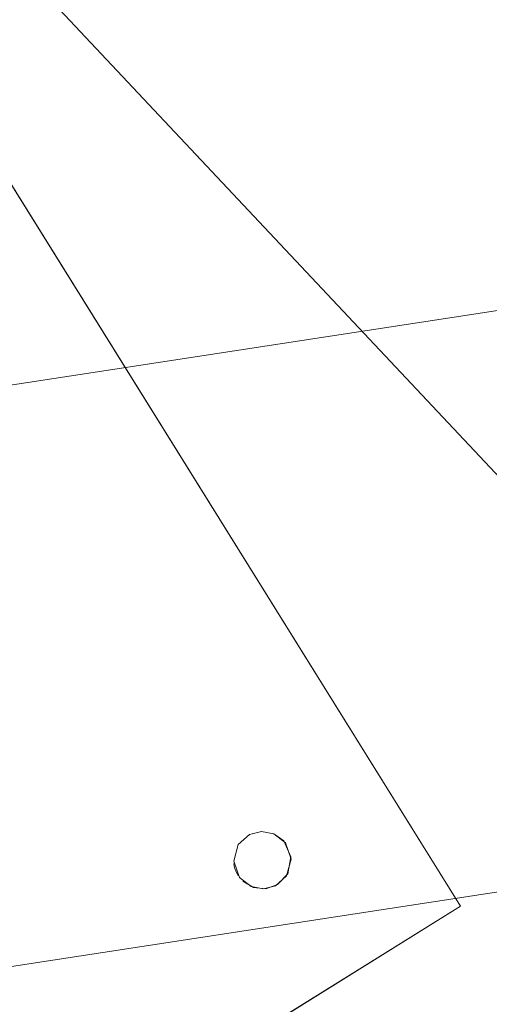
# Model space of a CAD drawing. Extents: x 3503739 to 3504470, y 5375172 to 5375561.
# Tile 47 of 142: x 3504139.279 to 3504139.442, y 5375389.666 to 5375390.009. Entities that reach past the tile are written whole.
import ezdxf

# ---------------------------------------------------------------- set-up
doc = ezdxf.new("R2010")
doc.units = 0
doc.header["$MEASUREMENT"] = 0
for name, color, linetype in [('3WP_KANALISATION', 7, 'Continuous'), ('_4WP_KANCAD_', 7, 'Continuous'), ('_4WP_KANCADT_', 7, 'Continuous'), ('BHM_WA', 7, 'Continuous')]:
    doc.layers.add(name, color=color, linetype=linetype)

msp = doc.modelspace()

# ---------------------------------------------------------------- linework, layer by layer
at = {"layer": '3WP_KANALISATION', "color": 7, "linetype": 'Continuous', "lineweight": 20}
for points in [[(3504138.88035, 5375389.82089), (3504140.8869, 5375390.12859), (3504141.10365, 5375388.71511), (3504139.09711, 5375388.40741), (3504138.88035, 5375389.82089)], [(3504139.10836, 5375389.65351), (3504140.71952, 5375389.90058), (3504140.87565, 5375388.88249), (3504139.26448, 5375388.63542), (3504139.10836, 5375389.65351)]]:
    msp.add_lwpolyline(points, dxfattribs=at)
at = {"layer": '_4WP_KANCAD_', "color": 7, "linetype": 'Continuous', "lineweight": 20}
for points in [[(3504138.88035, 5375389.82089), (3504140.8869, 5375390.12859), (3504141.10365, 5375388.71511), (3504139.09711, 5375388.40741), (3504138.88035, 5375389.82089)], [(3504139.10836, 5375389.65351), (3504140.71952, 5375389.90058), (3504140.87565, 5375388.88249), (3504139.26448, 5375388.63542), (3504139.10836, 5375389.65351)]]:
    msp.add_lwpolyline(points, dxfattribs=at)
at = {"layer": '_4WP_KANCADT_', "color": 7, "linetype": 'Continuous', "lineweight": 20}
msp.add_line((3504139.56424, 5375389.72342), (3504131.91123, 5375397.87138), dxfattribs=at)
at = {"layer": 'BHM_WA', "color": 254, "linetype": 'Continuous', "lineweight": 9}
for p, q in [((3504139.24749, 5375389.99738), (3504139.43245, 5375389.70024)), ((3504139.35365, 5375389.71506), (3504139.35379, 5375389.7142)), ((3504139.35379, 5375389.7142), (3504139.35401, 5375389.71336)), ((3504139.35401, 5375389.71336), (3504139.3543, 5375389.71253)), ((3504139.3543, 5375389.71253), (3504139.35466, 5375389.71174)), ((3504139.35466, 5375389.71174), (3504139.35509, 5375389.71098)), ((3504139.13531, 5375389.51528), (3504139.43245, 5375389.70024))]:
    msp.add_line(p, q, dxfattribs=at)
for points in [[(3504138.95035, 5375389.81242, 0), (3504139.13531, 5375389.51528, 0), (3504139.43245, 5375389.70024, 0), (3504139.24749, 5375389.99738, 0), (3504138.95035, 5375389.81242, 0), (3504139.13531, 5375389.51528, 0)], [(3504139.35358, 5375389.71593, 0), (3504139.35365, 5375389.71506, 0), (3504139.35379, 5375389.7142, 0), (3504139.35401, 5375389.71336, 0), (3504139.3543, 5375389.71253, 0), (3504139.35466, 5375389.71174, 0), (3504139.35509, 5375389.71098, 0), (3504139.35558, 5375389.71026, 0), (3504139.35614, 5375389.70958, 0), (3504139.35674, 5375389.70896, 0), (3504139.35741, 5375389.70839, 0), (3504139.35812, 5375389.70789, 0), (3504139.35887, 5375389.70744, 0), (3504139.35965, 5375389.70707, 0), (3504139.36047, 5375389.70676, 0), (3504139.36131, 5375389.70652, 0), (3504139.36217, 5375389.70636, 0), (3504139.36304, 5375389.70628, 0), (3504139.36391, 5375389.70627, 0), (3504139.36478, 5375389.70633, 0), (3504139.36564, 5375389.70648, 0), (3504139.36649, 5375389.70669, 0), (3504139.36731, 5375389.70698, 0), (3504139.3681, 5375389.70734, 0), (3504139.36886, 5375389.70777, 0), (3504139.36958, 5375389.70827, 0), (3504139.37026, 5375389.70882, 0), (3504139.37088, 5375389.70943, 0), (3504139.37145, 5375389.71009, 0), (3504139.37195, 5375389.7108, 0), (3504139.3724, 5375389.71155, 0), (3504139.37278, 5375389.71234, 0), (3504139.37308, 5375389.71316, 0), (3504139.37332, 5375389.714, 0), (3504139.37348, 5375389.71485, 0), (3504139.37356, 5375389.71572, 0), (3504139.37357, 5375389.71659, 0), (3504139.37351, 5375389.71746, 0), (3504139.37336, 5375389.71833, 0), (3504139.37315, 5375389.71917, 0), (3504139.37286, 5375389.71999, 0), (3504139.3725, 5375389.72079, 0), (3504139.37207, 5375389.72155, 0), (3504139.37157, 5375389.72227, 0), (3504139.37102, 5375389.72294, 0), (3504139.37041, 5375389.72357, 0), (3504139.36975, 5375389.72413, 0), (3504139.36904, 5375389.72464, 0), (3504139.36829, 5375389.72508, 0), (3504139.3675, 5375389.72546, 0), (3504139.36668, 5375389.72577, 0), (3504139.36584, 5375389.726, 0), (3504139.36499, 5375389.72616, 0), (3504139.36412, 5375389.72625, 0), (3504139.36325, 5375389.72626, 0), (3504139.36238, 5375389.72619, 0), (3504139.36151, 5375389.72605, 0), (3504139.36067, 5375389.72583, 0), (3504139.35985, 5375389.72554, 0), (3504139.35905, 5375389.72518, 0), (3504139.35829, 5375389.72475, 0), (3504139.35757, 5375389.72426, 0), (3504139.3569, 5375389.72371, 0), (3504139.35628, 5375389.72309, 0), (3504139.35571, 5375389.72243, 0), (3504139.3552, 5375389.72172, 0), (3504139.35476, 5375389.72097, 0), (3504139.35438, 5375389.72019, 0), (3504139.35407, 5375389.71937, 0), (3504139.35384, 5375389.71853, 0), (3504139.35368, 5375389.71767, 0), (3504139.35359, 5375389.7168, 0), (3504139.35358, 5375389.71593, 0), (3504139.35365, 5375389.71506, 0), (3504139.35379, 5375389.7142, 0), (3504139.35401, 5375389.71336, 0), (3504139.3543, 5375389.71253, 0), (3504139.35466, 5375389.71174, 0), (3504139.35509, 5375389.71098, 0), (3504139.35558, 5375389.71026, 0), (3504139.35614, 5375389.70958, 0), (3504139.35674, 5375389.70896, 0), (3504139.35741, 5375389.70839, 0), (3504139.35812, 5375389.70789, 0), (3504139.35887, 5375389.70744, 0), (3504139.35965, 5375389.70707, 0), (3504139.36047, 5375389.70676, 0), (3504139.36131, 5375389.70652, 0), (3504139.36217, 5375389.70636, 0), (3504139.36304, 5375389.70628, 0), (3504139.36391, 5375389.70627, 0), (3504139.36478, 5375389.70633, 0), (3504139.36564, 5375389.70648, 0), (3504139.36649, 5375389.70669, 0), (3504139.36731, 5375389.70698, 0), (3504139.3681, 5375389.70734, 0), (3504139.36886, 5375389.70777, 0), (3504139.36958, 5375389.70827, 0), (3504139.37026, 5375389.70882, 0), (3504139.37088, 5375389.70943, 0), (3504139.37145, 5375389.71009, 0), (3504139.37195, 5375389.7108, 0), (3504139.3724, 5375389.71155, 0), (3504139.37278, 5375389.71234, 0), (3504139.37308, 5375389.71316, 0), (3504139.37332, 5375389.714, 0), (3504139.37348, 5375389.71485, 0), (3504139.37356, 5375389.71572, 0), (3504139.37357, 5375389.71659, 0), (3504139.37351, 5375389.71746, 0), (3504139.37336, 5375389.71833, 0), (3504139.37315, 5375389.71917, 0), (3504139.37286, 5375389.71999, 0), (3504139.3725, 5375389.72079, 0), (3504139.37207, 5375389.72155, 0), (3504139.37157, 5375389.72227, 0), (3504139.37102, 5375389.72294, 0), (3504139.37041, 5375389.72357, 0), (3504139.36975, 5375389.72413, 0), (3504139.36904, 5375389.72464, 0), (3504139.36829, 5375389.72508, 0), (3504139.3675, 5375389.72546, 0), (3504139.36668, 5375389.72577, 0), (3504139.36584, 5375389.726, 0), (3504139.36499, 5375389.72616, 0), (3504139.36412, 5375389.72625, 0), (3504139.36325, 5375389.72626, 0), (3504139.36238, 5375389.72619, 0), (3504139.36151, 5375389.72605, 0), (3504139.36067, 5375389.72583, 0), (3504139.35985, 5375389.72554, 0), (3504139.35905, 5375389.72518, 0), (3504139.35829, 5375389.72475, 0), (3504139.35757, 5375389.72426, 0), (3504139.3569, 5375389.72371, 0), (3504139.35628, 5375389.72309, 0), (3504139.35571, 5375389.72243, 0), (3504139.3552, 5375389.72172, 0), (3504139.35476, 5375389.72097, 0), (3504139.35438, 5375389.72019, 0), (3504139.35407, 5375389.71937, 0), (3504139.35384, 5375389.71853, 0), (3504139.35368, 5375389.71767, 0), (3504139.35359, 5375389.7168, 0), (3504139.35358, 5375389.71593, 0), (3504139.35359, 5375389.7168, 0), (3504139.35368, 5375389.71767, 0), (3504139.35384, 5375389.71853, 0), (3504139.35407, 5375389.71937, 0), (3504139.35438, 5375389.72019, 0), (3504139.35476, 5375389.72097, 0), (3504139.3552, 5375389.72172, 0), (3504139.35571, 5375389.72243, 0), (3504139.35628, 5375389.72309, 0), (3504139.3569, 5375389.72371, 0), (3504139.35757, 5375389.72426, 0), (3504139.35829, 5375389.72475, 0), (3504139.35905, 5375389.72518, 0), (3504139.35985, 5375389.72554, 0), (3504139.36067, 5375389.72583, 0), (3504139.36151, 5375389.72605, 0), (3504139.36238, 5375389.72619, 0), (3504139.36325, 5375389.72626, 0), (3504139.36412, 5375389.72625, 0), (3504139.36499, 5375389.72616, 0), (3504139.36584, 5375389.726, 0), (3504139.36668, 5375389.72577, 0), (3504139.3675, 5375389.72546, 0), (3504139.36829, 5375389.72508, 0), (3504139.36904, 5375389.72464, 0), (3504139.36975, 5375389.72413, 0), (3504139.37041, 5375389.72357, 0), (3504139.37102, 5375389.72294, 0), (3504139.37157, 5375389.72227, 0), (3504139.37207, 5375389.72155, 0), (3504139.3725, 5375389.72079, 0), (3504139.37286, 5375389.71999, 0), (3504139.37315, 5375389.71917, 0), (3504139.37336, 5375389.71833, 0), (3504139.37351, 5375389.71746, 0), (3504139.37357, 5375389.71659, 0), (3504139.37356, 5375389.71572, 0), (3504139.37348, 5375389.71485, 0), (3504139.37332, 5375389.714, 0), (3504139.37308, 5375389.71316, 0), (3504139.37278, 5375389.71234, 0), (3504139.3724, 5375389.71155, 0), (3504139.37195, 5375389.7108, 0), (3504139.37145, 5375389.71009, 0), (3504139.37088, 5375389.70943, 0), (3504139.37026, 5375389.70882, 0), (3504139.36958, 5375389.70827, 0), (3504139.36886, 5375389.70777, 0), (3504139.3681, 5375389.70734, 0), (3504139.36731, 5375389.70698, 0), (3504139.36649, 5375389.70669, 0), (3504139.36564, 5375389.70648, 0), (3504139.36478, 5375389.70633, 0), (3504139.36391, 5375389.70627, 0), (3504139.36304, 5375389.70628, 0), (3504139.36217, 5375389.70636, 0), (3504139.36131, 5375389.70652, 0), (3504139.36047, 5375389.70676, 0), (3504139.35965, 5375389.70707, 0), (3504139.35887, 5375389.70744, 0), (3504139.35812, 5375389.70789, 0), (3504139.35741, 5375389.70839, 0), (3504139.35674, 5375389.70896, 0), (3504139.35614, 5375389.70958, 0), (3504139.35558, 5375389.71026, 0), (3504139.35509, 5375389.71098, 0), (3504139.35558, 5375389.71026, 0), (3504139.35614, 5375389.70958, 0), (3504139.35674, 5375389.70896, 0), (3504139.35741, 5375389.70839, 0), (3504139.35812, 5375389.70789, 0), (3504139.35887, 5375389.70744, 0), (3504139.35965, 5375389.70707, 0), (3504139.36047, 5375389.70676, 0), (3504139.36131, 5375389.70652, 0), (3504139.36217, 5375389.70636, 0), (3504139.36304, 5375389.70628, 0), (3504139.36391, 5375389.70627, 0), (3504139.36478, 5375389.70633, 0), (3504139.36564, 5375389.70648, 0), (3504139.36649, 5375389.70669, 0), (3504139.36731, 5375389.70698, 0), (3504139.3681, 5375389.70734, 0), (3504139.36886, 5375389.70777, 0), (3504139.36958, 5375389.70827, 0), (3504139.37026, 5375389.70882, 0), (3504139.37088, 5375389.70943, 0), (3504139.37145, 5375389.71009, 0), (3504139.37195, 5375389.7108, 0), (3504139.3724, 5375389.71155, 0), (3504139.37278, 5375389.71234, 0), (3504139.37308, 5375389.71316, 0), (3504139.37332, 5375389.714, 0), (3504139.37348, 5375389.71485, 0), (3504139.37356, 5375389.71572, 0), (3504139.37357, 5375389.71659, 0), (3504139.37351, 5375389.71746, 0), (3504139.37336, 5375389.71833, 0), (3504139.37315, 5375389.71917, 0), (3504139.37286, 5375389.71999, 0), (3504139.3725, 5375389.72079, 0), (3504139.37207, 5375389.72155, 0), (3504139.37157, 5375389.72227, 0), (3504139.37102, 5375389.72294, 0), (3504139.37041, 5375389.72357, 0), (3504139.36975, 5375389.72413, 0), (3504139.36904, 5375389.72464, 0), (3504139.36829, 5375389.72508, 0), (3504139.3675, 5375389.72546, 0), (3504139.36668, 5375389.72577, 0), (3504139.36584, 5375389.726, 0), (3504139.36499, 5375389.72616, 0), (3504139.36412, 5375389.72625, 0), (3504139.36325, 5375389.72626, 0), (3504139.36238, 5375389.72619, 0), (3504139.36151, 5375389.72605, 0), (3504139.36067, 5375389.72583, 0), (3504139.35985, 5375389.72554, 0), (3504139.35905, 5375389.72518, 0), (3504139.35829, 5375389.72475, 0), (3504139.35757, 5375389.72426, 0), (3504139.3569, 5375389.72371, 0), (3504139.35628, 5375389.72309, 0), (3504139.35571, 5375389.72243, 0), (3504139.3552, 5375389.72172, 0), (3504139.35476, 5375389.72097, 0), (3504139.35438, 5375389.72019, 0), (3504139.35407, 5375389.71937, 0), (3504139.35384, 5375389.71853, 0), (3504139.35368, 5375389.71767, 0), (3504139.35359, 5375389.7168, 0), (3504139.35358, 5375389.71593, 0), (3504139.35365, 5375389.71506, 0), (3504139.35358, 5375389.71593, 0)]]:
    msp.add_polyline3d(points, dxfattribs=at)

doc.saveas('drawing.dxf')
